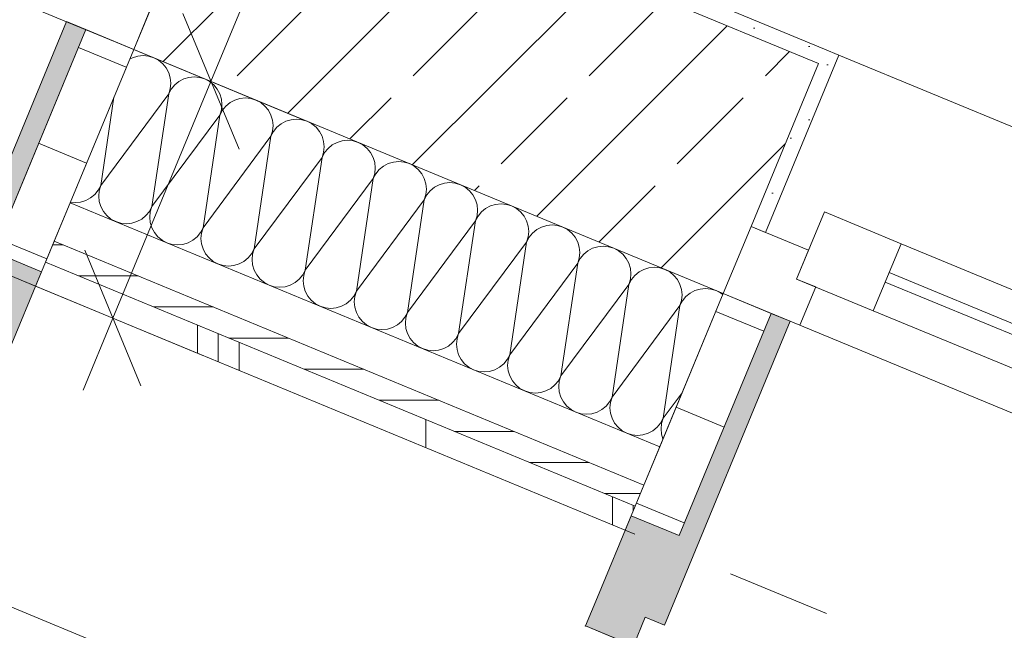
# Model space of a CAD drawing. Header units: metres. Extents: x -79 to 740, y -195 to 69.
# Tile 41 of 256: x 2.209 to 3.158, y -9.402 to -8.813. Entities that reach past the tile are written whole.
import ezdxf

# ---------------------------------------------------------------- set-up
doc = ezdxf.new("R2010")
doc.units = ezdxf.units.M
doc.header["$MEASUREMENT"] = 0
doc.linetypes.add('Strichlinie eng', pattern=[0.115, 0.075, -0.04])
for name, color, linetype in [('70 Entwässerung_Regenwasser', 7, 'Continuous'), ('95 Ausführungsplanung Bemaßung', 7, 'Continuous'), ('Neubau_10 Wand außen', 7, 'Continuous')]:
    doc.layers.add(name, color=color, linetype=linetype)
doc.styles.add('ERSTELLTER_STIL_2', font='ARIALN.TTF')
doc.dimstyles.new('ERSTELLTER_STIL__4', dxfattribs={"dimtxt": 0.125, "dimasz": 0.095143, "dimexe": 0.18, "dimexo": 0.0625, "dimgap": 0, "dimtad": 1, "dimzin": 0, "dimdsep": 46, "dimtxsty": 'ERSTELLTER_STIL_2', "dimblk": 'ARROWHEAD_6', "dimblk1": 'ARROWHEAD_6', "dimblk2": 'ARROWHEAD_6', "dimcen": 0.09, "dimse1": 1, "dimse2": 1, "dimclrd": 7, "dimclre": 7, "dimclrt": 7, "dimazin": 0, "dimtfac": 1, "dimtdec": 4, "dimtmove": 0, "dimatfit": 3, "dimfxl": 1, "dimtolj": 1, "dimtzin": 0, "dimarcsym": 0})
doc.dimstyles.new('ERSTELLTER_STIL__9', dxfattribs={"dimtxt": 0.175, "dimasz": 0.095143, "dimexe": 0.18, "dimexo": 0.0625, "dimgap": 0, "dimtad": 1, "dimzin": 0, "dimdsep": 46, "dimtxsty": 'ERSTELLTER_STIL_2', "dimblk": 'ARROWHEAD_6', "dimblk1": 'ARROWHEAD_6', "dimblk2": 'ARROWHEAD_6', "dimcen": 0.09, "dimse1": 1, "dimse2": 1, "dimclrd": 7, "dimclre": 7, "dimclrt": 7, "dimazin": 0, "dimtfac": 1, "dimtdec": 4, "dimtmove": 0, "dimatfit": 3, "dimfxl": 1, "dimtolj": 1, "dimtzin": 0, "dimarcsym": 0})
pattern_1 = [(45, (0, 0), (-0.01767767, 0.01767767), [0, -0.025])]
pattern_2 = [(0, (0, 0), (0, 0.1), [])]

# ---------------------------------------------------------------- blocks, each defined once
blk = doc.blocks.new('*X201')
at = {"layer": 'Neubau_10 Wand außen', "color": 8, "linetype": 'Continuous', "lineweight": 9}
for p, q in [((2.31761, -8.84966), (2.31476, -8.85118)), ((2.32261, -8.84814), (2.31761, -8.84966)), ((2.32782, -8.84763), (2.32261, -8.84814)), ((2.33302, -8.84814), (2.32782, -8.84763)), ((2.33802, -8.84966), (2.33302, -8.84814)), ((2.34263, -8.85212), (2.33802, -8.84966)), ((2.34667, -8.85544), (2.34263, -8.85212)), ((2.34999, -8.85948), (2.34667, -8.85544)), ((2.35245, -8.86409), (2.34999, -8.85948)), ((2.35397, -8.86909), (2.35245, -8.86409)), ((2.35448, -8.8743), (2.35397, -8.86909)), ((2.36227, -8.87253), (2.35823, -8.87585)), ((2.36688, -8.87007), (2.36227, -8.87253)), ((2.37189, -8.86855), (2.36688, -8.87007)), ((2.37709, -8.86804), (2.37189, -8.86855)), ((2.38229, -8.86855), (2.37709, -8.86804)), ((2.38729, -8.87007), (2.38229, -8.86855)), ((2.3919, -8.87253), (2.38729, -8.87007)), ((2.39595, -8.87585), (2.3919, -8.87253)), ((2.35245, -8.8845), (2.35397, -8.8795)), ((2.35492, -8.87989), (2.35245, -8.8845)), ((2.35397, -8.8795), (2.35448, -8.8743)), ((2.35823, -8.87585), (2.35492, -8.87989)), ((2.39926, -8.87989), (2.39595, -8.87585)), ((2.40173, -8.8845), (2.39926, -8.87989)), ((2.287, -8.97284), (2.35245, -8.8845)), ((2.287, -8.97284), (2.29968, -8.88758)), ((2.33627, -8.99325), (2.35245, -8.8845)), ((2.40324, -8.8895), (2.40173, -8.8845)), ((2.40376, -8.89471), (2.40324, -8.8895)), ((2.41616, -8.89048), (2.41155, -8.89294)), ((2.42116, -8.88896), (2.41616, -8.89048)), ((2.42636, -8.88845), (2.42116, -8.88896)), ((2.43156, -8.88896), (2.42636, -8.88845)), ((2.43657, -8.89048), (2.43156, -8.88896)), ((2.44118, -8.89294), (2.43657, -8.89048)), ((2.40173, -8.90491), (2.40324, -8.89991)), ((2.40419, -8.9003), (2.40173, -8.90491)), ((2.40324, -8.89991), (2.40376, -8.89471)), ((2.40751, -8.89626), (2.40419, -8.9003)), ((2.41155, -8.89294), (2.40751, -8.89626)), ((2.44522, -8.89626), (2.44118, -8.89294)), ((2.44853, -8.9003), (2.44522, -8.89626)), ((2.451, -8.90491), (2.44853, -8.9003)), ((2.33627, -8.99325), (2.40173, -8.90491)), ((2.38554, -9.01366), (2.40173, -8.90491)), ((2.45252, -8.90991), (2.451, -8.90491)), ((2.45303, -8.91511), (2.45252, -8.90991)), ((2.47043, -8.90937), (2.46543, -8.91089)), ((2.47564, -8.90886), (2.47043, -8.90937)), ((2.48084, -8.90937), (2.47564, -8.90886)), ((2.48584, -8.91089), (2.48084, -8.90937)), ((2.451, -8.92532), (2.45252, -8.92032)), ((2.45252, -8.92032), (2.45303, -8.91511)), ((2.45678, -8.91667), (2.45346, -8.92071)), ((2.46082, -8.91335), (2.45678, -8.91667)), ((2.46543, -8.91089), (2.46082, -8.91335)), ((2.49045, -8.91335), (2.48584, -8.91089)), ((2.49449, -8.91667), (2.49045, -8.91335)), ((2.49781, -8.92071), (2.49449, -8.91667)), ((2.38554, -9.01366), (2.451, -8.92532)), ((2.43482, -9.03407), (2.451, -8.92532)), ((2.45346, -8.92071), (2.451, -8.92532)), ((2.50027, -8.92532), (2.49781, -8.92071)), ((2.50179, -8.93032), (2.50027, -8.92532)), ((2.51971, -8.92978), (2.5147, -8.9313)), ((2.52491, -8.92927), (2.51971, -8.92978)), ((2.53011, -8.92978), (2.52491, -8.92927)), ((2.53511, -8.9313), (2.53011, -8.92978)), ((2.5023, -8.93552), (2.50179, -8.93032)), ((2.50179, -8.94073), (2.5023, -8.93552)), ((2.50605, -8.93708), (2.50274, -8.94112)), ((2.51009, -8.93376), (2.50605, -8.93708)), ((2.5147, -8.9313), (2.51009, -8.93376)), ((2.53972, -8.93376), (2.53511, -8.9313)), ((2.54377, -8.93708), (2.53972, -8.93376)), ((2.54708, -8.94112), (2.54377, -8.93708)), ((2.43482, -9.03407), (2.50027, -8.94573)), ((2.48409, -9.05448), (2.50027, -8.94573)), ((2.50027, -8.94573), (2.50179, -8.94073)), ((2.50274, -8.94112), (2.50027, -8.94573)), ((2.54955, -8.94573), (2.54708, -8.94112)), ((2.55106, -8.95073), (2.54955, -8.94573)), ((2.55158, -8.95593), (2.55106, -8.95073)), ((2.55106, -8.96114), (2.55158, -8.95593)), ((2.55533, -8.95749), (2.55201, -8.96153)), ((2.55937, -8.95417), (2.55533, -8.95749)), ((2.56398, -8.95171), (2.55937, -8.95417)), ((2.56898, -8.95019), (2.56398, -8.95171)), ((2.57418, -8.94968), (2.56898, -8.95019)), ((2.57939, -8.95019), (2.57418, -8.94968)), ((2.58439, -8.95171), (2.57939, -8.95019)), ((2.589, -8.95417), (2.58439, -8.95171)), ((2.59304, -8.95749), (2.589, -8.95417)), ((2.59636, -8.96153), (2.59304, -8.95749)), ((2.48409, -9.05448), (2.54955, -8.96614)), ((2.53336, -9.07489), (2.54955, -8.96614)), ((2.54955, -8.96614), (2.55106, -8.96114)), ((2.55201, -8.96153), (2.54955, -8.96614)), ((2.59882, -8.96614), (2.59636, -8.96153)), ((2.60034, -8.97114), (2.59882, -8.96614)), ((2.28453, -8.97745), (2.287, -8.97284)), ((2.287, -8.97284), (2.28548, -8.97784)), ((2.60085, -8.97634), (2.60034, -8.97114)), ((2.60034, -8.98155), (2.60085, -8.97634)), ((2.60864, -8.97458), (2.6046, -8.9779)), ((2.61325, -8.97212), (2.60864, -8.97458)), ((2.61825, -8.9706), (2.61325, -8.97212)), ((2.62346, -8.97009), (2.61825, -8.9706)), ((2.62866, -8.9706), (2.62346, -8.97009)), ((2.63366, -8.97212), (2.62866, -8.9706)), ((2.63827, -8.97458), (2.63366, -8.97212)), ((2.64231, -8.9779), (2.63827, -8.97458)), ((2.27256, -8.98727), (2.27717, -8.98481)), ((2.27717, -8.98481), (2.28122, -8.98149)), ((2.28122, -8.98149), (2.28453, -8.97745)), ((2.28548, -8.97784), (2.28497, -8.98305)), ((2.28497, -8.98305), (2.28548, -8.98825)), ((2.53336, -9.07489), (2.59882, -8.98655)), ((2.58264, -9.0953), (2.59882, -8.98655)), ((2.59882, -8.98655), (2.60034, -8.98155)), ((2.60128, -8.98194), (2.59882, -8.98655)), ((2.6046, -8.9779), (2.60128, -8.98194)), ((2.64563, -8.98194), (2.64231, -8.9779)), ((2.64809, -8.98655), (2.64563, -8.98194)), ((2.64961, -8.99155), (2.64809, -8.98655)), ((2.25774, -8.98885), (2.26236, -8.9893)), ((2.26236, -8.9893), (2.26756, -8.98879)), ((2.26756, -8.98879), (2.27256, -8.98727)), ((2.28548, -8.98825), (2.287, -8.99325)), ((2.287, -8.99325), (2.28946, -8.99786)), ((2.33381, -8.99786), (2.33627, -8.99325)), ((2.33627, -8.99325), (2.33475, -8.99825)), ((2.65012, -8.99675), (2.64961, -8.99155)), ((2.65792, -8.99499), (2.65387, -8.99831)), ((2.66253, -8.99253), (2.65792, -8.99499)), ((2.66753, -8.99101), (2.66253, -8.99253)), ((2.67273, -8.9905), (2.66753, -8.99101)), ((2.67793, -8.99101), (2.67273, -8.9905)), ((2.68294, -8.99253), (2.67793, -8.99101)), ((2.68755, -8.99499), (2.68294, -8.99253)), ((2.69159, -8.99831), (2.68755, -8.99499)), ((2.28946, -8.99786), (2.29278, -9.0019)), ((2.29278, -9.0019), (2.29682, -9.00522)), ((2.29682, -9.00522), (2.30143, -9.00768)), ((2.32184, -9.00768), (2.32645, -9.00522)), ((2.32645, -9.00522), (2.33049, -9.0019)), ((2.33049, -9.0019), (2.33381, -8.99786)), ((2.33475, -8.99825), (2.33424, -9.00346)), ((2.33424, -9.00346), (2.33475, -9.00866)), ((2.64809, -9.00696), (2.64961, -9.00196)), ((2.65056, -9.00235), (2.64809, -9.00696)), ((2.64961, -9.00196), (2.65012, -8.99675)), ((2.65387, -8.99831), (2.65056, -9.00235)), ((2.6949, -9.00235), (2.69159, -8.99831)), ((2.69737, -9.00696), (2.6949, -9.00235)), ((2.30143, -9.00768), (2.30643, -9.0092)), ((2.30643, -9.0092), (2.31163, -9.00971)), ((2.31163, -9.00971), (2.31683, -9.0092)), ((2.31683, -9.0092), (2.32184, -9.00768)), ((2.33475, -9.00866), (2.33627, -9.01366)), ((2.33627, -9.01366), (2.33873, -9.01827)), ((2.38308, -9.01827), (2.38554, -9.01366)), ((2.38554, -9.01366), (2.38403, -9.01866)), ((2.58264, -9.0953), (2.64809, -9.00696)), ((2.63191, -9.11571), (2.64809, -9.00696)), ((2.69888, -9.01196), (2.69737, -9.00696)), ((2.6994, -9.01716), (2.69888, -9.01196)), ((2.7118, -9.01294), (2.70719, -9.0154)), ((2.7168, -9.01142), (2.7118, -9.01294)), ((2.722, -9.01091), (2.7168, -9.01142)), ((2.72721, -9.01142), (2.722, -9.01091)), ((2.73221, -9.01294), (2.72721, -9.01142)), ((2.73682, -9.0154), (2.73221, -9.01294)), ((2.33873, -9.01827), (2.34205, -9.02231)), ((2.34205, -9.02231), (2.34609, -9.02563)), ((2.37572, -9.02563), (2.37976, -9.02231)), ((2.37976, -9.02231), (2.38308, -9.01827)), ((2.38403, -9.01866), (2.38351, -9.02387)), ((2.38351, -9.02387), (2.38403, -9.02907)), ((2.69737, -9.02737), (2.69888, -9.02237)), ((2.69983, -9.02276), (2.69737, -9.02737)), ((2.69888, -9.02237), (2.6994, -9.01716)), ((2.70315, -9.01872), (2.69983, -9.02276)), ((2.70719, -9.0154), (2.70315, -9.01872)), ((2.74086, -9.01872), (2.73682, -9.0154)), ((2.74418, -9.02276), (2.74086, -9.01872)), ((2.74664, -9.02737), (2.74418, -9.02276)), ((2.34609, -9.02563), (2.3507, -9.02809)), ((2.3507, -9.02809), (2.3557, -9.02961)), ((2.3557, -9.02961), (2.36091, -9.03012)), ((2.36091, -9.03012), (2.36611, -9.02961)), ((2.36611, -9.02961), (2.37111, -9.02809)), ((2.37111, -9.02809), (2.37572, -9.02563)), ((2.38403, -9.02907), (2.38554, -9.03407)), ((2.38554, -9.03407), (2.38801, -9.03868)), ((2.43235, -9.03868), (2.43482, -9.03407)), ((2.43482, -9.03407), (2.4333, -9.03907)), ((2.63191, -9.11571), (2.69737, -9.02737)), ((2.68118, -9.13612), (2.69737, -9.02737)), ((2.74816, -9.03237), (2.74664, -9.02737)), ((2.74867, -9.03757), (2.74816, -9.03237)), ((2.76107, -9.03335), (2.75646, -9.03581)), ((2.76608, -9.03183), (2.76107, -9.03335)), ((2.77128, -9.03132), (2.76608, -9.03183)), ((2.77648, -9.03183), (2.77128, -9.03132)), ((2.78148, -9.03335), (2.77648, -9.03183)), ((2.78609, -9.03581), (2.78148, -9.03335)), ((2.38801, -9.03868), (2.39132, -9.04272)), ((2.39132, -9.04272), (2.39536, -9.04604)), ((2.42499, -9.04604), (2.42904, -9.04272)), ((2.42904, -9.04272), (2.43235, -9.03868)), ((2.4333, -9.03907), (2.43279, -9.04428)), ((2.74664, -9.04778), (2.74816, -9.04278)), ((2.7491, -9.04317), (2.74664, -9.04778)), ((2.74816, -9.04278), (2.74867, -9.03757)), ((2.75242, -9.03913), (2.7491, -9.04317)), ((2.75646, -9.03581), (2.75242, -9.03913)), ((2.79013, -9.03913), (2.78609, -9.03581)), ((2.79345, -9.04317), (2.79013, -9.03913)), ((2.79591, -9.04778), (2.79345, -9.04317)), ((2.39536, -9.04604), (2.39997, -9.0485)), ((2.39997, -9.0485), (2.40498, -9.05002)), ((2.40498, -9.05002), (2.41018, -9.05053)), ((2.41018, -9.05053), (2.41538, -9.05002)), ((2.41538, -9.05002), (2.42038, -9.0485)), ((2.42038, -9.0485), (2.42499, -9.04604)), ((2.43279, -9.04428), (2.4333, -9.04948)), ((2.4333, -9.04948), (2.43482, -9.05448)), ((2.68118, -9.13612), (2.74664, -9.04778)), ((2.73046, -9.15653), (2.74664, -9.04778)), ((2.79743, -9.05278), (2.79591, -9.04778)), ((2.79794, -9.05798), (2.79743, -9.05278)), ((2.81535, -9.05224), (2.81035, -9.05376)), ((2.82055, -9.05173), (2.81535, -9.05224)), ((2.82575, -9.05224), (2.82055, -9.05173)), ((2.83076, -9.05376), (2.82575, -9.05224)), ((2.43482, -9.05448), (2.43728, -9.05909)), ((2.43728, -9.05909), (2.4406, -9.06313)), ((2.47831, -9.06313), (2.48163, -9.05909)), ((2.48163, -9.05909), (2.48409, -9.05448)), ((2.48257, -9.05948), (2.48206, -9.06469)), ((2.48409, -9.05448), (2.48257, -9.05948)), ((2.79743, -9.06319), (2.79794, -9.05798)), ((2.80169, -9.05954), (2.79838, -9.06358)), ((2.80574, -9.05622), (2.80169, -9.05954)), ((2.81035, -9.05376), (2.80574, -9.05622)), ((2.83537, -9.05622), (2.83076, -9.05376)), ((2.83941, -9.05954), (2.83537, -9.05622)), ((2.84272, -9.06358), (2.83941, -9.05954)), ((2.4406, -9.06313), (2.44464, -9.06645)), ((2.44464, -9.06645), (2.44925, -9.06891)), ((2.44925, -9.06891), (2.45425, -9.07043)), ((2.45425, -9.07043), (2.45945, -9.07094)), ((2.45945, -9.07094), (2.46466, -9.07043)), ((2.46466, -9.07043), (2.46966, -9.06891)), ((2.46966, -9.06891), (2.47427, -9.06645)), ((2.47427, -9.06645), (2.47831, -9.06313)), ((2.48206, -9.06469), (2.48257, -9.06989)), ((2.48257, -9.06989), (2.48409, -9.07489)), ((2.73046, -9.15653), (2.79591, -9.06819)), ((2.77973, -9.17694), (2.79591, -9.06819)), ((2.79591, -9.06819), (2.79743, -9.06319)), ((2.79838, -9.06358), (2.79591, -9.06819)), ((2.84519, -9.06819), (2.84272, -9.06358)), ((2.84671, -9.07319), (2.84519, -9.06819)), ((2.86982, -9.07214), (2.86462, -9.07265)), ((2.87503, -9.07265), (2.86982, -9.07214)), ((2.48409, -9.07489), (2.48655, -9.0795)), ((2.48655, -9.0795), (2.48987, -9.08354)), ((2.52758, -9.08354), (2.5309, -9.0795)), ((2.5309, -9.0795), (2.53336, -9.07489)), ((2.53185, -9.07989), (2.53133, -9.0851)), ((2.53336, -9.07489), (2.53185, -9.07989)), ((2.84722, -9.07839), (2.84671, -9.07319)), ((2.84671, -9.0836), (2.84722, -9.07839)), ((2.85097, -9.07995), (2.84765, -9.08399)), ((2.85501, -9.07663), (2.85097, -9.07995)), ((2.85962, -9.07417), (2.85501, -9.07663)), ((2.86462, -9.07265), (2.85962, -9.07417)), ((2.88003, -9.07417), (2.87503, -9.07265)), ((2.88464, -9.07663), (2.88003, -9.07417)), ((2.88644, -9.07811), (2.88464, -9.07663)), ((2.48987, -9.08354), (2.49391, -9.08686)), ((2.49391, -9.08686), (2.49852, -9.08932)), ((2.49852, -9.08932), (2.50352, -9.09084)), ((2.50352, -9.09084), (2.50873, -9.09135)), ((2.50873, -9.09135), (2.51393, -9.09084)), ((2.51393, -9.09084), (2.51893, -9.08932)), ((2.51893, -9.08932), (2.52354, -9.08686)), ((2.52354, -9.08686), (2.52758, -9.08354)), ((2.53133, -9.0851), (2.53185, -9.0903)), ((2.53185, -9.0903), (2.53336, -9.0953)), ((2.77973, -9.17694), (2.84519, -9.0886)), ((2.82901, -9.19735), (2.84519, -9.0886)), ((2.84519, -9.0886), (2.84671, -9.0836)), ((2.84765, -9.08399), (2.84519, -9.0886)), ((2.53336, -9.0953), (2.53583, -9.09991)), ((2.53583, -9.09991), (2.53914, -9.10395)), ((2.57686, -9.10395), (2.58017, -9.09991)), ((2.58017, -9.09991), (2.58264, -9.0953)), ((2.58112, -9.1003), (2.58061, -9.10551)), ((2.58264, -9.0953), (2.58112, -9.1003)), ((2.53914, -9.10395), (2.54319, -9.10727)), ((2.54319, -9.10727), (2.5478, -9.10973)), ((2.5478, -9.10973), (2.5528, -9.11125)), ((2.5632, -9.11125), (2.56821, -9.10973)), ((2.56821, -9.10973), (2.57282, -9.10727)), ((2.57282, -9.10727), (2.57686, -9.10395)), ((2.58061, -9.10551), (2.58112, -9.11071)), ((2.5528, -9.11125), (2.558, -9.11176)), ((2.558, -9.11176), (2.5632, -9.11125)), ((2.58112, -9.11071), (2.58264, -9.11571)), ((2.58264, -9.11571), (2.5851, -9.12032)), ((2.62945, -9.12032), (2.63191, -9.11571)), ((2.63191, -9.11571), (2.63039, -9.12071)), ((2.5851, -9.12032), (2.58842, -9.12436)), ((2.58842, -9.12436), (2.59246, -9.12768)), ((2.59246, -9.12768), (2.59707, -9.13014)), ((2.61748, -9.13014), (2.62209, -9.12768)), ((2.62209, -9.12768), (2.62613, -9.12436)), ((2.62613, -9.12436), (2.62945, -9.12032)), ((2.63039, -9.12071), (2.62988, -9.12592)), ((2.62988, -9.12592), (2.63039, -9.13112)), ((2.59707, -9.13014), (2.60207, -9.13166)), ((2.60207, -9.13166), (2.60727, -9.13217)), ((2.60727, -9.13217), (2.61248, -9.13166)), ((2.61248, -9.13166), (2.61748, -9.13014)), ((2.63039, -9.13112), (2.63191, -9.13612)), ((2.63191, -9.13612), (2.63438, -9.14073)), ((2.67872, -9.14073), (2.68118, -9.13612)), ((2.68118, -9.13612), (2.67967, -9.14112)), ((2.63438, -9.14073), (2.63769, -9.14477)), ((2.63769, -9.14477), (2.64173, -9.14809)), ((2.64173, -9.14809), (2.64634, -9.15055)), ((2.66675, -9.15055), (2.67136, -9.14809)), ((2.67136, -9.14809), (2.6754, -9.14477)), ((2.6754, -9.14477), (2.67872, -9.14073)), ((2.67967, -9.14112), (2.67915, -9.14633)), ((2.67915, -9.14633), (2.67967, -9.15153)), ((2.64634, -9.15055), (2.65135, -9.15207)), ((2.65135, -9.15207), (2.65655, -9.15258)), ((2.65655, -9.15258), (2.66175, -9.15207)), ((2.66175, -9.15207), (2.66675, -9.15055)), ((2.67967, -9.15153), (2.68118, -9.15653)), ((2.68118, -9.15653), (2.68365, -9.16114)), ((2.72799, -9.16114), (2.73046, -9.15653)), ((2.73046, -9.15653), (2.72894, -9.16153)), ((2.68365, -9.16114), (2.68696, -9.16518)), ((2.68696, -9.16518), (2.69101, -9.1685)), ((2.72064, -9.1685), (2.72468, -9.16518)), ((2.72468, -9.16518), (2.72799, -9.16114)), ((2.72894, -9.16153), (2.72843, -9.16674)), ((2.72843, -9.16674), (2.72894, -9.17194)), ((2.69101, -9.1685), (2.69562, -9.17096)), ((2.69562, -9.17096), (2.70062, -9.17248)), ((2.70062, -9.17248), (2.70582, -9.17299)), ((2.70582, -9.17299), (2.71102, -9.17248)), ((2.71102, -9.17248), (2.71603, -9.17096)), ((2.71603, -9.17096), (2.72064, -9.1685)), ((2.72894, -9.17194), (2.73046, -9.17694)), ((2.82901, -9.19735), (2.84724, -9.17275)), ((2.73046, -9.17694), (2.73292, -9.18155)), ((2.73292, -9.18155), (2.73624, -9.18559)), ((2.73624, -9.18559), (2.74028, -9.18891)), ((2.76991, -9.18891), (2.77395, -9.18559)), ((2.77395, -9.18559), (2.77727, -9.18155)), ((2.77727, -9.18155), (2.77973, -9.17694)), ((2.77821, -9.18194), (2.7777, -9.18715)), ((2.77973, -9.17694), (2.77821, -9.18194)), ((2.74028, -9.18891), (2.74489, -9.19137)), ((2.74489, -9.19137), (2.74989, -9.19289)), ((2.74989, -9.19289), (2.75509, -9.1934)), ((2.75509, -9.1934), (2.7603, -9.19289)), ((2.7603, -9.19289), (2.7653, -9.19137)), ((2.7653, -9.19137), (2.76991, -9.18891)), ((2.7777, -9.18715), (2.77821, -9.19235)), ((2.77821, -9.19235), (2.77973, -9.19735)), ((2.77973, -9.19735), (2.7822, -9.20196)), ((2.7822, -9.20196), (2.78551, -9.206)), ((2.82322, -9.206), (2.82654, -9.20196)), ((2.82654, -9.20196), (2.82901, -9.19735)), ((2.82749, -9.20235), (2.82698, -9.20755)), ((2.82901, -9.19735), (2.82749, -9.20235)), ((2.78551, -9.206), (2.78955, -9.20932)), ((2.78955, -9.20932), (2.79416, -9.21178)), ((2.79416, -9.21178), (2.79917, -9.2133)), ((2.79917, -9.2133), (2.80437, -9.21381)), ((2.80437, -9.21381), (2.80957, -9.2133)), ((2.80957, -9.2133), (2.81457, -9.21178)), ((2.81457, -9.21178), (2.81918, -9.20932)), ((2.81918, -9.20932), (2.82322, -9.206)), ((2.82698, -9.20755), (2.82749, -9.21276)), ((2.82749, -9.21276), (2.82883, -9.21718))]:
    blk.add_line(p, q, dxfattribs=at)
blk = doc.blocks.new('1-Flügelfenster 27_7')
at = {"layer": 'Neubau_10 Wand außen', "linetype": 'Continuous', "lineweight": 0, "true_color": 0x000000}
for points in [[(-0.505, -0.387), (-0.505, -0.417), (-0.455, -0.417), (-0.455, -0.387), (-0.435, -0.387), (-0.435, -0.07), (-0.455, -0.07), (-0.455, -0.302), (-0.505, -0.302)], [(0.505, -0.387), (0.505, -0.302), (0.455, -0.302), (0.455, -0.07), (0.435, -0.07), (0.435, -0.387), (0.455, -0.387), (0.455, -0.417), (0.505, -0.417)]]:
    blk.add_hatch(color=18, dxfattribs=at).paths.add_polyline_path(points)
h = blk.add_hatch(dxfattribs=at)
h.set_pattern_fill('Holz_Schalung_liegend_10_5B', color=18, style=0, pattern_type=2)
h.set_pattern_definition(pattern_2)
h.paths.add_polyline_path([(-0.505, -0.07), (-0.505, -0.302), (-0.455, -0.302), (-0.455, -0.07)])
h = blk.add_hatch(dxfattribs=at)
h.set_pattern_fill('Holz_Schalung_liegend_10_5B', color=18, style=0, pattern_type=2)
h.set_pattern_definition(pattern_2)
h.paths.add_polyline_path([(0.505, -0.07), (0.455, -0.07), (0.455, -0.302), (0.505, -0.302)])
at = {"layer": 'Neubau_10 Wand außen', "color": 7, "linetype": 'Continuous', "lineweight": 9}
for p, q in [((-0.49, 0.185), (0.49, 0.185)), ((-0.455, -0.302), (-0.455, -0.07)), ((-0.455, -0.07), (-0.435, -0.07)), ((-0.435, -0.07), (-0.435, -0.387)), ((0.455, -0.07), (0.435, -0.07)), ((0.435, -0.07), (0.435, -0.387)), ((0.455, -0.302), (0.455, -0.07)), ((-0.505, -0.387), (-0.505, -0.302)), ((-0.505, -0.302), (-0.455, -0.302)), ((0.505, -0.302), (0.455, -0.302)), ((0.505, -0.387), (0.505, -0.302)), ((0.435, -0.387), (0.455, -0.387)), ((0.455, -0.387), (0.455, -0.417)), ((0.505, -0.417), (0.505, -0.387)), ((-0.505, -0.417), (0.505, -0.417)), ((0.455, -0.417), (0.505, -0.417))]:
    blk.add_line(p, q, dxfattribs=at)
at = {"layer": 'Neubau_10 Wand außen', "color": 7, "linetype": 'Continuous', "lineweight": 13}
for p, q in [((0.505, 0.185), (0.49, 0.185)), ((0.49, 0), (0.49, 0.185)), ((-0.365, 0.04), (0.365, 0.04)), ((0.365, -0.03), (0.365, 0.04)), ((0.365, 0.04), (0.445, 0.04)), ((0.445, 0.04), (0.445, -0.03)), ((-0.365, 0.01), (0.365, 0.01)), ((-0.505, -0.07), (-0.505, 0)), ((-0.505, -0.07), (-0.505, 0)), ((0.445, -0.03), (0.445, 0)), ((0.445, 0), (0.505, 0)), ((0.505, -0.07), (0.505, 0)), ((0.505, -0.07), (0.505, 0)), ((0.365, 0), (-0.365, 0)), ((0.365, -0.03), (-0.365, -0.03)), ((0.445, -0.03), (0.365, -0.03)), ((0.425, -0.07), (0.425, -0.03)), ((0.425, -0.03), (0.445, -0.03)), ((-0.425, -0.07), (-0.505, -0.07)), ((-0.505, -0.23), (-0.505, -0.07)), ((0.425, -0.07), (-0.425, -0.07)), ((0.505, -0.07), (0.425, -0.07)), ((0.505, -0.23), (0.505, -0.07)), ((-0.505, -0.27), (-0.505, -0.23)), ((0.505, -0.27), (0.505, -0.23)), ((-0.505, -0.292), (-0.505, -0.27)), ((0.505, -0.292), (0.505, -0.27)), ((-0.505, -0.317), (-0.505, -0.292)), ((0.505, -0.317), (0.505, -0.292))]:
    blk.add_line(p, q, dxfattribs=at)
at = {"layer": 'Neubau_10 Wand außen', "color": 7, "linetype": 'Strichlinie eng', "lineweight": 9}
blk.add_line((-0.505, -0.317), (0.505, -0.317), dxfattribs=at)
at = {"layer": 'Neubau_10 Wand außen', "color": 7, "linetype": 'Continuous', "lineweight": 9, "flags": 128}
for points in [[(-0.505, -0.07), (-0.455, -0.07), (-0.455, -0.302), (-0.505, -0.302)], [(0.505, -0.07), (0.455, -0.07), (0.455, -0.302), (0.505, -0.302)]]:
    blk.add_lwpolyline(points, close=True, dxfattribs=at)
at = {"layer": 'Neubau_10 Wand außen', "color": 7, "linetype": 'Continuous', "lineweight": 9}
blk.add_point((0.505, -0.417), dxfattribs=at)
blk = doc.blocks.new('*D660')
at = {"layer": '95 Ausführungsplanung Bemaßung', "color": 7, "linetype": 'Continuous', "lineweight": 9}
for p, q in [((-8.11578, -6.99471), (-8.04392, -6.82123)), ((-8.14924, -6.87923), (-8.07985, -6.90797)), ((-8.01442, -6.88087), (-8.14527, -6.93507)), ((-8.07985, -6.90797), (8.13146, -13.62292)), ((8.09553, -13.70966), (8.1674, -13.53617)), ((8.06604, -13.65002), (8.19689, -13.59582)), ((8.13146, -13.62292), (8.20086, -13.65166))]:
    blk.add_line(p, q, dxfattribs=at)
at = {"layer": '95 Ausführungsplanung Bemaßung', "color": 7, "lineweight": 9, "insert": (-0.24494, -10.15948), "char_height": 0.175, "attachment_point": 7, "rotation": 337.5, "style": 'ERSTELLTER_STIL_2'}
blk.add_mtext('\\A1;{\\pql;\\fArial Narrow|b0|i0|c0|p0;\\W1.000000;17,54\\fArial Narrow|b0|i0|c0|p0;\\W1.000000;\\A1{\\H.66x;\\S5^  ;}}', dxfattribs=at)
blk = doc.blocks.new('ARROWHEAD_6')
at = {"color": 0, "linetype": 'Continuous', "lineweight": 0}
for p, q in [((-0.5, -0.5), (0.5, 0.5)), ((0, 0), (-1, 0))]:
    blk.add_line(p, q, dxfattribs=at)
blk = doc.blocks.new('*D671')
at = {"layer": '95 Ausführungsplanung Bemaßung', "color": 7, "linetype": 'Continuous', "lineweight": 9}
for p, q in [((0.81663, -9.82873), (0.88849, -9.65524)), ((0.91799, -9.71488), (0.78714, -9.76908)), ((0.85256, -9.74198), (1.78568, -10.12849)), ((1.74975, -10.21524), (1.82161, -10.04175)), ((1.85111, -10.10139), (1.72025, -10.15559))]:
    blk.add_line(p, q, dxfattribs=at)
at = {"layer": '95 Ausführungsplanung Bemaßung', "color": 7, "lineweight": 9, "char_height": 0.175, "attachment_point": 7, "rotation": 337.5, "style": 'ERSTELLTER_STIL_2'}
for s, insert in [('\\A1;{\\pql;\\fArial Narrow|b0|i0|c0|p0;\\W1.000000;1,01}', (1.15035, -9.82745)), ('\\A1;{\\pql;\\fArial Narrow|b0|i0|c0|p0;\\W1.000000;2,51}', (1.05659, -10.0538))]:
    blk.add_mtext(s, dxfattribs=dict(at, insert=insert))
blk = doc.blocks.new('*D672')
at = {"layer": '95 Ausführungsplanung Bemaßung', "color": 7, "linetype": 'Continuous', "lineweight": 9}
for p, q in [((1.74975, -10.21524), (1.82161, -10.04175)), ((1.85111, -10.10139), (1.72025, -10.15559)), ((1.78568, -10.12849), (2.35387, -10.36384)), ((2.31794, -10.45059), (2.3898, -10.2771)), ((2.41929, -10.33674), (2.28844, -10.39094))]:
    blk.add_line(p, q, dxfattribs=at)
at = {"layer": '95 Ausführungsplanung Bemaßung', "color": 7, "lineweight": 9, "insert": (1.94137, -10.16456), "char_height": 0.175, "attachment_point": 7, "rotation": 337.5, "style": 'ERSTELLTER_STIL_2'}
blk.add_mtext('\\A1;{\\pql;\\fArial Narrow|b0|i0|c0|p0;\\W1.000000;61\\fArial Narrow|b0|i0|c0|p0;\\W1.000000;\\A1{\\H.66x;\\S5^  ;}}', dxfattribs=at)
blk = doc.blocks.new('*D673')
at = {"layer": '95 Ausführungsplanung Bemaßung', "color": 7, "linetype": 'Continuous', "lineweight": 9}
for p, q in [((1.78568, -10.12849), (2.35387, -10.36384)), ((2.31794, -10.45059), (2.3898, -10.2771)), ((2.41929, -10.33674), (2.28844, -10.39094)), ((2.35387, -10.36384), (3.28698, -10.75035)), ((3.25105, -10.8371), (3.32292, -10.66361)), ((3.35241, -10.72325), (3.22156, -10.77745)), ((3.28698, -10.75035), (3.85517, -10.9857))]:
    blk.add_line(p, q, dxfattribs=at)
at = {"layer": '95 Ausführungsplanung Bemaßung', "color": 7, "lineweight": 9, "char_height": 0.175, "attachment_point": 7, "rotation": 337.5, "style": 'ERSTELLTER_STIL_2'}
for s, insert in [('\\A1;{\\pql;\\fArial Narrow|b0|i0|c0|p0;\\W1.000000;1,01}', (2.65165, -10.44931)), ('\\A1;{\\pql;\\fArial Narrow|b0|i0|c0|p0;\\W1.000000;2,51}', (2.55789, -10.67566))]:
    blk.add_mtext(s, dxfattribs=dict(at, insert=insert))
blk = doc.blocks.new('*D679')
at = {"layer": '95 Ausführungsplanung Bemaßung', "color": 7, "linetype": 'Continuous', "lineweight": 9}
for p, q in [((-7.9627, -6.62516), (-7.89084, -6.45168)), ((-7.99617, -6.50967), (-7.92677, -6.53842)), ((-7.86135, -6.51132), (-7.9922, -6.56552)), ((-7.92677, -6.53842), (-7.69858, -6.63294)), ((-7.73451, -6.71969), (-7.66265, -6.5462)), ((-7.63315, -6.60584), (-7.764, -6.66004)), ((-7.69858, -6.63294), (8.05634, -13.15884))]:
    blk.add_line(p, q, dxfattribs=at)
at = {"layer": '95 Ausführungsplanung Bemaßung', "color": 7, "lineweight": 9, "insert": (-8.23949, -6.37936), "char_height": 0.175, "attachment_point": 7, "rotation": 337.5, "style": 'ERSTELLTER_STIL_2'}
blk.add_mtext('\\A1;{\\pql;\\fArial Narrow|b0|i0|c0|p0;\\W1.000000;24\\fArial Narrow|b0|i0|c0|p0;\\W1.000000;\\A1{\\H.66x;\\S5^  ;}}', dxfattribs=at)
blk = doc.blocks.new('*D680')
at = {"layer": '95 Ausführungsplanung Bemaßung', "color": 7, "linetype": 'Continuous', "lineweight": 9}
for p, q in [((-7.63315, -6.60584), (-7.764, -6.66004)), ((-7.69858, -6.63294), (8.05634, -13.15884)), ((8.02041, -13.24559), (8.09227, -13.0721)), ((8.12177, -13.13174), (7.99091, -13.18594))]:
    blk.add_line(p, q, dxfattribs=at)
at = {"layer": '95 Ausführungsplanung Bemaßung', "color": 7, "lineweight": 9, "char_height": 0.175, "attachment_point": 7, "rotation": 337.5, "style": 'ERSTELLTER_STIL_2'}
for s, insert in [('\\A1;{\\pql;\\fArial Narrow|b0|i0|c0|p0;\\W1.000000;17,05\\fArial Narrow|b0|i0|c0|p0;\\W1.000000;\\A1{\\H.66x;\\S5^  ;}}', (-0.09187, -9.78993)), ('\\A1;{\\pql;\\fArial Narrow|b0|i0|c0|p0;\\W1.000000;24\\fArial Narrow|b0|i0|c0|p0;\\W1.000000;\\A1{\\H.66x;\\S5^  ;}}', (7.74362, -12.99978))]:
    blk.add_mtext(s, dxfattribs=dict(at, insert=insert))
blk = doc.blocks.new('*D683')
at = {"layer": '95 Ausführungsplanung Bemaßung', "color": 7, "linetype": 'Continuous', "lineweight": 9}
for p, q in [((10.3122, -12.15267), (10.40405, -11.93094)), ((10.2851, -12.08725), (10.3393, -12.2181)), ((10.39894, -12.1886), (10.22546, -12.11674)), ((10.21768, -12.38087), (10.3122, -12.15267)), ((10.19058, -12.31544), (10.24478, -12.4463)), ((10.30442, -12.4168), (10.13093, -12.34494)), ((10.18893, -12.45027), (10.21768, -12.38087))]:
    blk.add_line(p, q, dxfattribs=at)
at = {"layer": '95 Ausführungsplanung Bemaßung', "color": 7, "lineweight": 9, "insert": (10.05862, -12.69359), "char_height": 0.175, "attachment_point": 7, "rotation": 67.5, "style": 'ERSTELLTER_STIL_2'}
blk.add_mtext('\\A1;{\\pql;\\fArial Narrow|b0|i0|c0|p0;\\W1.000000;24\\fArial Narrow|b0|i0|c0|p0;\\W1.000000;\\A1{\\H.66x;\\S5^  ;}}', dxfattribs=at)
blk = doc.blocks.new('*D684')
at = {"layer": '95 Ausführungsplanung Bemaßung', "color": 7, "linetype": 'Continuous', "lineweight": 9}
for p, q in [((10.40405, -11.93094), (10.49474, -11.71198)), ((10.37694, -11.86552), (10.43115, -11.99637)), ((10.49079, -11.96687), (10.3173, -11.89501)), ((10.3122, -12.15267), (10.40405, -11.93094)), ((10.2851, -12.08725), (10.3393, -12.2181))]:
    blk.add_line(p, q, dxfattribs=at)
at = {"layer": '95 Ausführungsplanung Bemaßung', "color": 7, "lineweight": 9, "insert": (10.05632, -12.03875), "char_height": 0.175, "attachment_point": 7, "rotation": 67.5, "style": 'ERSTELLTER_STIL_2'}
blk.add_mtext('\\A1;{\\pql;\\fArial Narrow|b0|i0|c0|p0;\\W1.000000;24}', dxfattribs=at)
blk = doc.blocks.new('*D685')
at = {"layer": '95 Ausführungsplanung Bemaßung', "color": 7, "linetype": 'Continuous', "lineweight": 9}
for p, q in [((10.49474, -11.71198), (14.37821, -2.33645)), ((10.46764, -11.64656), (10.52184, -11.77741)), ((10.58148, -11.74791), (10.408, -11.67605)), ((10.40405, -11.93094), (10.49474, -11.71198)), ((10.37694, -11.86552), (10.43115, -11.99637))]:
    blk.add_line(p, q, dxfattribs=at)
blk = doc.blocks.new('*D689')
at = {"layer": '95 Ausführungsplanung Bemaßung', "color": 7, "linetype": 'Continuous', "lineweight": 9}
for p, q in [((9.94265, -11.9996), (10.03449, -11.77787)), ((9.91555, -11.93417), (9.96975, -12.06503)), ((10.02939, -12.03553), (9.85591, -11.96367)), ((9.84813, -12.2278), (9.94265, -11.9996)), ((9.82103, -12.16237), (9.87523, -12.29322)), ((9.93487, -12.26373), (9.76138, -12.19187)), ((9.81938, -12.29719), (9.84813, -12.2278))]:
    blk.add_line(p, q, dxfattribs=at)
at = {"layer": '95 Ausführungsplanung Bemaßung', "color": 7, "lineweight": 9, "insert": (9.68907, -12.54052), "char_height": 0.175, "attachment_point": 7, "rotation": 67.5, "style": 'ERSTELLTER_STIL_2'}
blk.add_mtext('\\A1;{\\pql;\\fArial Narrow|b0|i0|c0|p0;\\W1.000000;24\\fArial Narrow|b0|i0|c0|p0;\\W1.000000;\\A1{\\H.66x;\\S5^  ;}}', dxfattribs=at)
blk = doc.blocks.new('*D690')
at = {"layer": '95 Ausführungsplanung Bemaßung', "color": 7, "linetype": 'Continuous', "lineweight": 9}
for p, q in [((10.03449, -11.77787), (11.03904, -9.35268)), ((10.00739, -11.71244), (10.06159, -11.84329)), ((10.12124, -11.8138), (9.94775, -11.74194)), ((9.94265, -11.9996), (10.03449, -11.77787)), ((9.91555, -11.93417), (9.96975, -12.06503))]:
    blk.add_line(p, q, dxfattribs=at)
blk = doc.blocks.new('*D691')
at = {"layer": '95 Ausführungsplanung Bemaßung', "color": 7, "linetype": 'Continuous', "lineweight": 9}
for p, q in [((11.03904, -9.35268), (12.95628, -4.72405)), ((11.01194, -9.28726), (11.06614, -9.41811)), ((11.12578, -9.38861), (10.95229, -9.31675)), ((10.03449, -11.77787), (11.03904, -9.35268)), ((10.00739, -11.71244), (10.06159, -11.84329))]:
    blk.add_line(p, q, dxfattribs=at)
at = {"layer": '95 Ausführungsplanung Bemaßung', "color": 7, "lineweight": 9, "char_height": 0.175, "attachment_point": 7, "rotation": 67.5, "style": 'ERSTELLTER_STIL_2'}
for s, insert in [('\\A1;{\\pql;\\fArial Narrow|b0|i0|c0|p0;\\W1.000000;2,62\\fArial Narrow|b0|i0|c0|p0;\\W1.000000;\\A1{\\H.66x;\\S5^  ;}}', (10.45236, -10.78398)), ('\\A1;{\\pql;\\fArial Narrow|b0|i0|c0|p0;\\W1.000000;24}', (10.02132, -11.71821))]:
    blk.add_mtext(s, dxfattribs=dict(at, insert=insert))
blk = doc.blocks.new('*D818')
at = {"layer": '95 Ausführungsplanung Bemaßung', "color": 7, "linetype": 'Continuous', "lineweight": 9}
for p, q in [((-5.13196, -4.9181), (1.22895, -7.55287)), ((1.19302, -7.63962), (1.26488, -7.46613)), ((1.29437, -7.52577), (1.16352, -7.57997)), ((1.22895, -7.55287), (1.45068, -7.64472)), ((1.41475, -7.73146), (1.48661, -7.55797)), ((1.51611, -7.61762), (1.38525, -7.67182)), ((1.45068, -7.64472), (7.81159, -10.27949))]:
    blk.add_line(p, q, dxfattribs=at)
blk = doc.blocks.new('*D819')
at = {"layer": '95 Ausführungsplanung Bemaßung', "color": 7, "linetype": 'Continuous', "lineweight": 9}
for p, q in [((1.51611, -7.61762), (1.38525, -7.67182)), ((1.45068, -7.64472), (7.81159, -10.27949)), ((7.87702, -10.25239), (7.74616, -10.30659))]:
    blk.add_line(p, q, dxfattribs=at)
at = {"layer": '95 Ausführungsplanung Bemaßung', "color": 7, "lineweight": 9, "char_height": 0.125, "attachment_point": 7, "rotation": 337.5, "style": 'ERSTELLTER_STIL_2'}
for s, insert in [('\\A1;{\\pql;\\fArial Narrow|b0|i0|c0|p0;\\W1.000000;6,88\\fArial Narrow|b0|i0|c0|p0;\\W1.000000;\\A1{\\H.66x;\\S5^  ;}}', (4.47492, -8.90182)), ('\\A1;{\\pql;\\fArial Narrow|b0|i0|c0|p0;\\W1.000000;24}', (7.62619, -10.17564))]:
    blk.add_mtext(s, dxfattribs=dict(at, insert=insert))
blk = doc.blocks.new('*D820')
at = {"layer": '95 Ausführungsplanung Bemaßung', "color": 7, "linetype": 'Continuous', "lineweight": 9}
for p, q in [((1.45068, -7.64472), (7.81159, -10.27949)), ((7.77566, -10.36624), (7.84752, -10.19275)), ((7.87702, -10.25239), (7.74616, -10.30659)), ((7.81159, -10.27949), (8.03332, -10.37134)), ((8.09875, -10.34424), (7.9679, -10.39844))]:
    blk.add_line(p, q, dxfattribs=at)
blk = doc.blocks.new('*D837')
at = {"layer": '95 Ausführungsplanung Bemaßung', "color": 7, "linetype": 'Continuous', "lineweight": 9}
for p, q in [((6.45917, 0.94372), (2.485, -8.65076)), ((2.5121, -8.71619), (2.4579, -8.58534)), ((2.39825, -8.61483), (2.57174, -8.6867)), ((2.485, -8.65076), (2.39315, -8.8725)), ((2.42025, -8.93792), (2.36605, -8.80707))]:
    blk.add_line(p, q, dxfattribs=at)
blk = doc.blocks.new('*D838')
at = {"layer": '95 Ausführungsplanung Bemaßung', "color": 7, "linetype": 'Continuous', "lineweight": 9}
for p, q in [((2.485, -8.65076), (2.39315, -8.8725)), ((2.42025, -8.93792), (2.36605, -8.80707)), ((2.30641, -8.83657), (2.4799, -8.90843)), ((2.39315, -8.8725), (2.29863, -9.10069)), ((2.27153, -9.03527), (2.32573, -9.16612)), ((2.21189, -9.06476), (2.38538, -9.13662)), ((2.29863, -9.10069), (2.26989, -9.17009))]:
    blk.add_line(p, q, dxfattribs=at)
at = {"layer": '95 Ausführungsplanung Bemaßung', "color": 7, "lineweight": 9, "insert": (2.17954, -9.33728), "char_height": 0.125, "attachment_point": 7, "rotation": 67.5, "style": 'ERSTELLTER_STIL_2'}
blk.add_mtext('\\A1;{\\pql;\\fArial Narrow|b0|i0|c0|p0;\\W1.000000;24\\fArial Narrow|b0|i0|c0|p0;\\W1.000000;\\A1{\\H.66x;\\S5^  ;}}', dxfattribs=at)

msp = doc.modelspace()

# ---------------------------------------------------------------- hatches: boundary and pattern name
at = {"layer": 'Neubau_10 Wand außen', "linetype": 'Continuous', "lineweight": 0, "true_color": 0x000000}
h = msp.add_hatch(dxfattribs=at)
h.set_pattern_fill('Gips_0001', color=18, style=0, pattern_type=2)
h.set_pattern_definition(pattern_1)
h.paths.add_polyline_path([(2.41629, -8.60607), (2.41055, -8.61993), (2.97874, -8.85528), (2.98448, -8.84142)])
h = msp.add_hatch(dxfattribs=at)
h.set_pattern_fill('Beton_Stahlbeton_0001', color=18, style=0, pattern_type=2)
h.set_pattern_definition([(45, (0, 0), (-0.0848528, 0.0848528), []), (45, (-0.04243, 0.04243), (-0.0848528, 0.0848528), [0.09, -0.03])])
h.paths.add_polyline_path([(2.34549, -8.77699), (2.31871, -8.84166), (2.88689, -9.07701), (2.91368, -9.01234), (2.97874, -8.85528), (2.41055, -8.61993)])
h = msp.add_hatch(dxfattribs=at)
h.set_pattern_fill('Gips_0001', color=18, style=0, pattern_type=2)
h.set_pattern_definition(pattern_1)
h.paths.add_polyline_path([(2.98448, -8.84142), (2.97874, -8.85528), (2.91368, -9.01234), (2.92754, -9.01808), (2.99833, -8.84716)])
h = msp.add_hatch(dxfattribs=at)
h.set_pattern_fill('Holzwerkstoff_Sperrholz__D2', color=18, style=0, pattern_type=2)
h.set_pattern_definition([(0, (0, 0), (0, 0.03), [])])
h.paths.add_polyline_path([(2.23375, -9.04676), (2.80194, -9.28211), (2.81035, -9.26178), (2.24217, -9.02643)])
h = msp.add_hatch(dxfattribs=at)
h.set_pattern_fill('Metall_Zinkblech_0001', color=18, style=0, pattern_type=2)
h.set_pattern_definition([(90, (0.02, 0), (-0.4, 0), []), (90, (0, 0), (-0.4, 0), []), (90, (-0.02, 0), (-0.4, 0), []), (90, (0.2, 1), (-0.2, 0), [])])
h.paths.add_polyline_path([(2.22418, -9.06986), (2.79237, -9.30521), (2.80194, -9.28211), (2.23375, -9.04676)])

# ---------------------------------------------------------------- linework, layer by layer
at = {"layer": '70 Entwässerung_Regenwasser', "color": 140, "linetype": 'Continuous', "lineweight": 18, "true_color": 0x00a8ff}
msp.add_line((-6.01297, -5.97716), (8.42184, -11.95625), dxfattribs=at)
at = {"layer": 'Neubau_10 Wand außen', "color": 7, "linetype": 'Continuous', "lineweight": 13}
for p, q in [((2.97874, -8.85528), (2.41055, -8.61993)), ((2.31871, -8.84166), (2.34549, -8.77699)), ((2.25748, -8.98948), (2.31871, -8.84166)), ((2.31871, -8.84166), (2.88689, -9.07701)), ((2.98448, -8.84142), (2.99833, -8.84716)), ((2.92754, -9.01808), (2.99833, -8.84716)), ((2.97874, -8.85528), (2.91368, -9.01234)), ((2.24217, -9.02643), (2.25748, -8.98948)), ((2.25748, -8.98948), (2.82566, -9.22483)), ((2.88689, -9.07701), (2.91368, -9.01234)), ((2.91368, -9.01234), (2.92754, -9.01808)), ((2.23375, -9.04676), (2.24217, -9.02643)), ((2.24217, -9.02643), (2.81035, -9.26178)), ((2.22418, -9.06986), (2.23375, -9.04676)), ((2.23375, -9.04676), (2.80194, -9.28211)), ((2.82566, -9.22483), (2.88689, -9.07701)), ((2.81035, -9.26178), (2.82566, -9.22483)), ((2.80194, -9.28211), (2.81035, -9.26178)), ((2.79237, -9.30521), (2.80194, -9.28211))]:
    msp.add_line(p, q, dxfattribs=at)
at = {"layer": 'Neubau_10 Wand außen', "color": 7, "linetype": 'Continuous', "lineweight": 13, "flags": 128}
for points in [[(2.98448, -8.84142), (2.41629, -8.60607)], [(2.22418, -9.06986), (2.79237, -9.30521)]]:
    msp.add_lwpolyline(points, dxfattribs=at)

# ---------------------------------------------------------------- block references
at = {"layer": 'Neubau_10 Wand außen', "color": 7, "linetype": 'Continuous', "lineweight": 9, "xscale": -1, "rotation": 337.4999999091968}
for p in [(1.87893, -8.58373), (3.38024, -9.20559)]:
    msp.add_blockref('1-Flügelfenster 27_7', p, dxfattribs=at)
at = {"layer": 'Neubau_10 Wand außen', "color": 7, "lineweight": 9}
msp.add_blockref('*X201', (0, 0), dxfattribs=at)

# ---------------------------------------------------------------- dimensions: what is measured, and where the dimension line sits
at = {"layer": '95 Ausführungsplanung Bemaßung', "color": 7, "linetype": 'Continuous', "lineweight": 9}
for base, p1, p2, angle, dimstyle, picture, middle, turn in [((2.39315, -8.8725), (1.13883, -8.09316), (1.04699, -8.31489), 247.5, 'ERSTELLTER_STIL__4', '*D837', (2.45973, -8.48313), 67.5), ((10.49474, -11.71198), (1.13883, -8.09316), (9.15318, -11.15629), 67.5, 'ERSTELLTER_STIL__9', '*D685', (10.54185, -11.27813), 67.5), ((1.45068, -7.64472), (3.01181, -3.24866), (3.23354, -3.3405), 337.5, 'ERSTELLTER_STIL__4', '*D818', (1.15535, -7.42768), 337.5), ((7.81159, -10.279494), (3.233545, -3.340501), (9.594455, -5.975277), 337.5, 'ERSTELLTER_STIL__4', '*D819', (4.814942, -8.943532), 337.5), ((11.03903746, -9.35268413), (1.13882905, -8.09316307), (8.69506477, -8.38177885), 67.5, 'ERSTELLTER_STIL__9', '*D691', (10.5107621, -10.30794575), 67.5), ((-7.69858, -6.63294), (-7.3352, -5.11023), (-6.92063, -4.75482), 337.5, 'ERSTELLTER_STIL__9', '*D679', (-7.86235, -6.43251), 337.5), ((8.05634, -13.15884), (-6.92063, -4.75482), (8.83428, -11.28072), 337.5, 'ERSTELLTER_STIL__9', '*D680', (0.44569, -9.87381), 337.5), ((8.13146, -13.62292), (-7.3352, -5.11023), (8.87611, -11.82518), 337.5, 'ERSTELLTER_STIL__9', '*D660', (0.29261, -10.24336), 337.5), ((8.03332, -10.37134), (9.59446, -5.97528), (9.86211, -5.95626), 337.5, 'ERSTELLTER_STIL__4', '*D820', (7.73799, -10.1543), 337.5), ((10.40405, -11.93094), (1.04699, -8.31489), (1.13883, -8.09316), 67.5, 'ERSTELLTER_STIL__9', '*D684', (10.02645, -11.88222), 67.5), ((10.03449, -11.77787), (1.04699, -8.31489), (1.13883, -8.09316), 67.5, 'ERSTELLTER_STIL__9', '*D690', (9.99145, -11.56168), 67.5), ((10.3122, -12.15267), (8.87611, -11.82518), (1.04699, -8.31489), 67.5, 'ERSTELLTER_STIL__9', '*D683', (10.11177, -12.31644), 67.5), ((9.94265, -11.9996), (8.87611, -11.82518), (1.04699, -8.31489), 67.5, 'ERSTELLTER_STIL__9', '*D689', (9.74222, -12.16337), 67.5), ((2.29863, -9.10069), (1.04699, -8.31489), (2.22418, -9.06986), 247.5, 'ERSTELLTER_STIL__4', '*D838', (2.21751, -9.06789), 67.5), ((1.78568, -10.12849), (1.38559, -8.45515), (2.31871, -8.84166), 337.5, 'ERSTELLTER_STIL__9', '*D671', (1.39314, -9.8333), 337.5), ((2.3538666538, -10.3638431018), (2.3187052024, -8.8416579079), (2.8868911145, -9.0770082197), 337.5, 'ERSTELLTER_STIL__9', '*D672', (2.3189127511, -10.2167716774), 337.5), ((3.28698, -10.75035), (2.88689, -9.07701), (3.82001, -9.46352), 337.5, 'ERSTELLTER_STIL__9', '*D673', (2.89444, -10.45516), 337.5)]:
    dim = msp.add_linear_dim(base=base, p1=p1, p2=p2, angle=angle, dimstyle=dimstyle, dxfattribs=at)
    dim.commit()
    dim.dimension.update_dxf_attribs({"geometry": picture, "text_midpoint": middle, "dimtype": 160, "text_rotation": turn})

doc.saveas('drawing.dxf')
